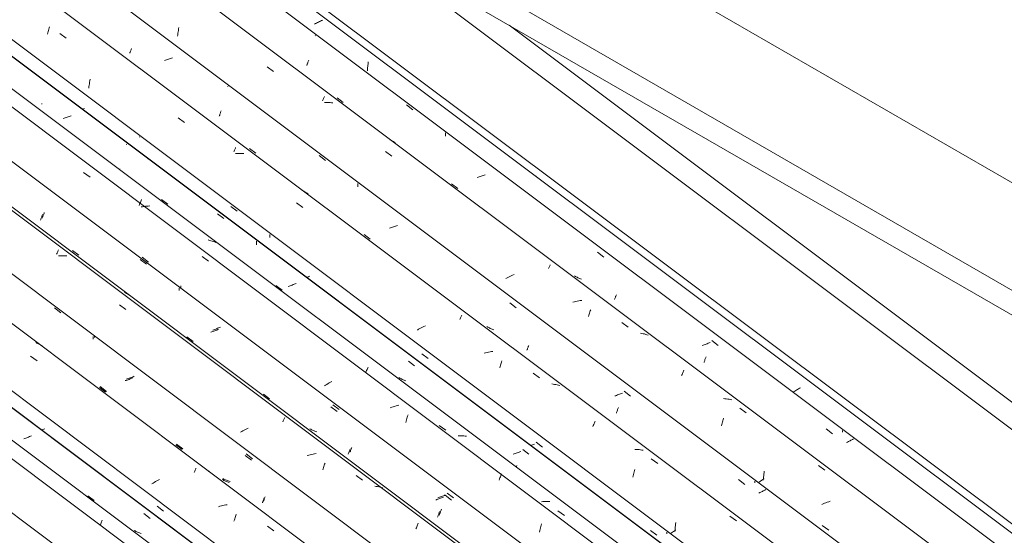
# Model space of a CAD drawing. Header units: metres. Extents: x 6.5 to 21.8, y 0.9 to 11.2.
# Tile 80 of 112: x 14.709 to 16.163, y 8.042 to 8.804. Entities that reach past the tile are written whole.
import ezdxf

# ---------------------------------------------------------------- set-up
doc = ezdxf.new("R2010")
doc.units = ezdxf.units.M
for name, color, linetype, lineweight in [('A-GLAZ-CWMG', 7, 'Continuous', 5), ('A-ROOF', 7, 'Continuous', 5), ('A-ROOF-OTLN', 7, 'Continuous', 5)]:
    doc.layers.add(name, color=color, linetype=linetype, lineweight=lineweight)

# ---------------------------------------------------------------- blocks, each defined once
blk = doc.blocks.new('FP_94-ISO_02')
at = {"layer": 'A-GLAZ-CWMG'}
blk.add_line((18.0779, 5.6186), (13.3281, 9.1836), dxfattribs=at)
blk = doc.blocks.new('FP_95-ISO_02')
at = {"layer": 'A-GLAZ-CWMG', "color": 9, "true_color": 0xc0c0c0}
for p, q in [((14.7166, 8.1856), (14.7152, 8.1851)), ((14.7181, 8.1861), (14.7166, 8.1856)), ((14.7195, 8.1866), (14.7181, 8.1861)), ((14.721, 8.1872), (14.7195, 8.1866)), ((14.7224, 8.1877), (14.721, 8.1872)), ((14.7238, 8.1883), (14.7224, 8.1877)), ((14.7252, 8.1888), (14.7238, 8.1883)), ((14.7266, 8.1894), (14.7252, 8.1888)), ((14.8923, 8.0748), (14.9016, 8.0676))]:
    blk.add_line(p, q, dxfattribs=at)
blk = doc.blocks.new('Rectangular Mullion - Telha Fibrocimento - Ondulada-V79-ISO_02')
at = {"layer": 'A-GLAZ-CWMG'}
for p, q in [((18.1403, 5.6474), (13.3563, 9.238)), ((18.138, 5.6487), (13.3563, 9.2376))]:
    blk.add_line(p, q, dxfattribs=at)
for name in ['FP_94-ISO_02', 'FP_95-ISO_02']:
    blk.add_blockref(name, (0, 0), dxfattribs=at)
blk = doc.blocks.new('FP_107-ISO_02')
at = {"layer": 'A-GLAZ-CWMG'}
blk.add_line((18.0963, 5.6322), (13.3468, 9.197), dxfattribs=at)
at = {"layer": 'A-GLAZ-CWMG', "color": 9, "true_color": 0xc0c0c0}
for p, q in [((14.8278, 8.0568), (14.8283, 8.0582)), ((14.8283, 8.0582), (14.8289, 8.0597)), ((14.8289, 8.0597), (14.8294, 8.061)), ((14.8294, 8.061), (14.8299, 8.0623)), ((14.8299, 8.0623), (14.8304, 8.0636)), ((14.8304, 8.0636), (14.8309, 8.0648))]:
    blk.add_line(p, q, dxfattribs=at)
blk = doc.blocks.new('FP_108-ISO_02')
at = {"layer": 'A-GLAZ-CWMG', "color": 9, "true_color": 0xc0c0c0}
for p, q in [((14.7436, 8.1989), (14.7422, 8.1984)), ((14.745, 8.1995), (14.7436, 8.1989)), ((14.7463, 8.2001), (14.745, 8.1995)), ((14.8096, 8.1009), (14.8189, 8.094)), ((14.9121, 8.0855), (14.9214, 8.0784)), ((14.8796, 8.049), (14.8784, 8.0497)), ((14.8808, 8.0483), (14.8796, 8.049)), ((14.882, 8.0477), (14.8808, 8.0483)), ((14.8833, 8.0471), (14.882, 8.0477)), ((14.8846, 8.0465), (14.8833, 8.0471)), ((14.8859, 8.046), (14.8846, 8.0465)), ((14.8872, 8.0455), (14.8859, 8.046)), ((14.8885, 8.0451), (14.8872, 8.0455))]:
    blk.add_line(p, q, dxfattribs=at)
blk = doc.blocks.new('FP_109-ISO_02')
at = {"layer": 'A-GLAZ-CWMG'}
blk.add_line((18.2269, 5.7066), (11.8382, 10.5017), dxfattribs=at)
at = {"layer": 'A-GLAZ-CWMG', "color": 9, "true_color": 0xc0c0c0}
for p, q in [((14.7347, 8.3265), (14.7329, 8.3272)), ((14.7364, 8.3257), (14.7347, 8.3265)), ((14.7381, 8.3248), (14.7364, 8.3257)), ((14.7398, 8.3239), (14.7381, 8.3248)), ((14.7414, 8.323), (14.7398, 8.3239)), ((14.743, 8.3219), (14.7414, 8.323)), ((14.7253, 8.3074), (14.7349, 8.3005)), ((14.9681, 8.1386), (14.9686, 8.1396)), ((14.9686, 8.1396), (14.969, 8.1406)), ((14.969, 8.1406), (14.9694, 8.1416)), ((14.9158, 8.1248), (14.9138, 8.1239)), ((14.9666, 8.1351), (14.9671, 8.1363)), ((14.9671, 8.1363), (14.9676, 8.1375)), ((14.9676, 8.1375), (14.9681, 8.1386)), ((14.9061, 8.1198), (14.9042, 8.1187)), ((14.9079, 8.1208), (14.9061, 8.1198)), ((14.9099, 8.1219), (14.9079, 8.1208)), ((14.9118, 8.1229), (14.9099, 8.1219)), ((14.9138, 8.1239), (14.9118, 8.1229)), ((15.0047, 8.0854), (15.0025, 8.0848)), ((15.0069, 8.0859), (15.0047, 8.0854)), ((15.009, 8.0865), (15.0069, 8.0859)), ((15.0112, 8.0869), (15.009, 8.0865)), ((15.0133, 8.0874), (15.0112, 8.0869)), ((15.0155, 8.0877), (15.0133, 8.0874)), ((15.0261, 8.0652), (15.0266, 8.0669)), ((15.0266, 8.0669), (15.0272, 8.0687)), ((15.0272, 8.0687), (15.0277, 8.0704)), ((15.0277, 8.0704), (15.0283, 8.072)), ((15.0283, 8.072), (15.0288, 8.0736)), ((15.0255, 8.0633), (15.0261, 8.0652)), ((15.0748, 8.056), (15.0844, 8.0491))]:
    blk.add_line(p, q, dxfattribs=at)
blk = doc.blocks.new('FP_110-ISO_02')
at = {"layer": 'A-GLAZ-CWMG', "color": 9, "true_color": 0xc0c0c0}
for p, q in [((14.7605, 8.3786), (14.7698, 8.3714)), ((14.8178, 8.3351), (14.8178, 8.3364)), ((14.8178, 8.3338), (14.8178, 8.3351)), ((14.8178, 8.3326), (14.8178, 8.3338)), ((14.8663, 8.2715), (14.8648, 8.2711)), ((14.8678, 8.272), (14.8663, 8.2715)), ((14.8692, 8.2725), (14.8678, 8.272)), ((14.8707, 8.273), (14.8692, 8.2725)), ((14.8721, 8.2736), (14.8707, 8.273)), ((14.8735, 8.2741), (14.8721, 8.2736)), ((14.8749, 8.2747), (14.8735, 8.2741)), ((14.8763, 8.2753), (14.8749, 8.2747)), ((14.8268, 8.2611), (14.8361, 8.2541)), ((14.9396, 8.1763), (14.9489, 8.1693)), ((15.0421, 8.1607), (15.0514, 8.1535)), ((15.0095, 8.1243), (15.0083, 8.125)), ((15.0107, 8.1237), (15.0095, 8.1243)), ((15.012, 8.123), (15.0107, 8.1237)), ((15.0132, 8.1225), (15.012, 8.123)), ((15.0145, 8.1219), (15.0132, 8.1225)), ((15.0158, 8.1214), (15.0145, 8.1219)), ((15.0171, 8.1209), (15.0158, 8.1214)), ((15.0185, 8.1204), (15.0171, 8.1209)), ((15.0691, 8.0948), (15.0694, 8.0957)), ((15.0694, 8.0957), (15.0698, 8.0967)), ((15.0698, 8.0967), (15.0701, 8.0977)), ((15.0674, 8.0906), (15.0677, 8.0913)), ((15.0677, 8.0913), (15.068, 8.0922)), ((15.068, 8.0922), (15.0684, 8.093)), ((15.0684, 8.093), (15.0687, 8.0939)), ((15.0687, 8.0939), (15.0691, 8.0948))]:
    blk.add_line(p, q, dxfattribs=at)
blk = doc.blocks.new('FP_111-ISO_02')
at = {"layer": 'A-GLAZ-CWMG'}
blk.add_line((18.3564, 5.7812), (11.9677, 10.5763), dxfattribs=at)
at = {"layer": 'A-GLAZ-CWMG', "color": 9, "true_color": 0xc0c0c0}
for p, q in [((14.7637, 8.4579), (14.7643, 8.4592)), ((14.7643, 8.4592), (14.7648, 8.4604)), ((14.7648, 8.4604), (14.7653, 8.4615)), ((14.7653, 8.4615), (14.7657, 8.4626)), ((14.7657, 8.4626), (14.7662, 8.4636)), ((14.7662, 8.4636), (14.7666, 8.4646)), ((14.7685, 8.4557), (14.7664, 8.4556)), ((14.7706, 8.4557), (14.7685, 8.4557)), ((14.7727, 8.4557), (14.7706, 8.4557)), ((14.7748, 8.4557), (14.7727, 8.4557)), ((14.7768, 8.4555), (14.7748, 8.4557)), ((14.7789, 8.4554), (14.7768, 8.4555)), ((14.8654, 8.4007), (14.8637, 8.4016)), ((14.8671, 8.3999), (14.8654, 8.4007)), ((14.8688, 8.3989), (14.8671, 8.3999)), ((14.8704, 8.398), (14.8688, 8.3989)), ((14.872, 8.3969), (14.8704, 8.398)), ((14.8735, 8.3958), (14.872, 8.3969)), ((14.8565, 8.3829), (14.8661, 8.376)), ((15.0982, 8.2115), (15.0986, 8.2126)), ((15.0986, 8.2126), (15.0991, 8.2136)), ((15.0991, 8.2136), (15.0996, 8.2146)), ((15.0996, 8.2146), (15.1, 8.2156)), ((15.1, 8.2156), (15.1004, 8.2164)), ((15.0407, 8.198), (15.0388, 8.197)), ((15.0427, 8.199), (15.0407, 8.198)), ((15.0447, 8.2), (15.0427, 8.199)), ((15.0467, 8.201), (15.0447, 8.2)), ((15.0977, 8.2103), (15.0982, 8.2115)), ((15.0369, 8.196), (15.035, 8.1949)), ((15.0388, 8.197), (15.0369, 8.196)), ((15.1358, 8.1611), (15.1336, 8.1605)), ((15.1379, 8.1616), (15.1358, 8.1611)), ((15.1401, 8.1621), (15.1379, 8.1616)), ((15.1422, 8.1625), (15.1401, 8.1621)), ((15.1444, 8.1629), (15.1422, 8.1625)), ((15.1466, 8.1632), (15.1444, 8.1629)), ((15.1566, 8.1392), (15.1571, 8.1409)), ((15.1571, 8.1409), (15.1577, 8.1427)), ((15.1577, 8.1427), (15.1582, 8.1444)), ((15.1582, 8.1444), (15.1588, 8.146)), ((15.1588, 8.146), (15.1593, 8.1476)), ((15.1593, 8.1476), (15.1599, 8.1492)), ((15.2058, 8.1311), (15.2154, 8.1242)), ((15.2354, 8.1148), (15.2334, 8.1151)), ((15.2374, 8.1145), (15.2354, 8.1148)), ((15.2394, 8.1141), (15.2374, 8.1145)), ((15.2413, 8.1137), (15.2394, 8.1141)), ((15.2432, 8.1132), (15.2413, 8.1137)), ((15.2451, 8.1127), (15.2432, 8.1132)), ((15.2942, 8.0523), (15.2948, 8.0538)), ((15.2948, 8.0538), (15.2953, 8.0552)), ((15.2953, 8.0552), (15.2958, 8.0565)), ((15.2958, 8.0565), (15.2964, 8.0578)), ((15.2964, 8.0578), (15.2969, 8.0591)), ((15.2969, 8.0591), (15.2974, 8.0603))]:
    blk.add_line(p, q, dxfattribs=at)
blk = doc.blocks.new('FP_112-ISO_02')
at = {"layer": 'A-GLAZ-CWMG', "color": 9, "true_color": 0xc0c0c0}
for p, q in [((14.7547, 8.5557), (14.7546, 8.5556)), ((14.7444, 8.5161), (14.7447, 8.5172)), ((14.7447, 8.5172), (14.7451, 8.5183)), ((14.7451, 8.5183), (14.7455, 8.5194)), ((14.7426, 8.5112), (14.7429, 8.5121)), ((14.7429, 8.5121), (14.7433, 8.5131)), ((14.7433, 8.5131), (14.7436, 8.514)), ((14.7436, 8.514), (14.744, 8.5151)), ((14.744, 8.5151), (14.7444, 8.5161)), ((14.787, 8.4633), (14.7963, 8.4563)), ((14.8898, 8.4533), (14.8991, 8.4461)), ((14.9471, 8.4086), (14.9472, 8.4099)), ((14.9471, 8.4073), (14.9471, 8.4086)), ((14.9472, 8.4099), (14.9472, 8.4112)), ((14.9956, 8.3463), (14.9941, 8.3459)), ((14.997, 8.3468), (14.9956, 8.3463)), ((14.9985, 8.3473), (14.997, 8.3468)), ((14.9999, 8.3478), (14.9985, 8.3473)), ((15.0014, 8.3484), (14.9999, 8.3478)), ((15.0028, 8.3489), (15.0014, 8.3484)), ((15.0042, 8.3495), (15.0028, 8.3489)), ((15.0056, 8.3501), (15.0042, 8.3495)), ((14.9561, 8.336), (14.9654, 8.329)), ((15.0689, 8.2512), (15.0782, 8.2443)), ((15.1714, 8.2355), (15.1807, 8.2283)), ((15.1388, 8.1993), (15.1376, 8.2)), ((15.14, 8.1986), (15.1388, 8.1993)), ((15.1413, 8.198), (15.14, 8.1986)), ((15.1425, 8.1974), (15.1413, 8.198)), ((15.1438, 8.1968), (15.1425, 8.1974)), ((15.1451, 8.1963), (15.1438, 8.1968)), ((15.1464, 8.1958), (15.1451, 8.1963)), ((15.1478, 8.1953), (15.1464, 8.1958)), ((15.1976, 8.1679), (15.198, 8.1687)), ((15.198, 8.1687), (15.1983, 8.1696)), ((15.1983, 8.1696), (15.1987, 8.1706)), ((15.1987, 8.1706), (15.1991, 8.1715)), ((15.1991, 8.1715), (15.1994, 8.1725)), ((15.1967, 8.1655), (15.197, 8.1662)), ((15.197, 8.1662), (15.1973, 8.167)), ((15.1973, 8.167), (15.1976, 8.1679)), ((15.3276, 8.0983), (15.3262, 8.0978)), ((15.3291, 8.0988), (15.3276, 8.0983)), ((15.3305, 8.0993), (15.3291, 8.0988)), ((15.332, 8.0998), (15.3305, 8.0993)), ((15.3334, 8.1004), (15.332, 8.0998)), ((15.3348, 8.1009), (15.3334, 8.1004)), ((15.3362, 8.1015), (15.3348, 8.1009)), ((15.3375, 8.1021), (15.3362, 8.1015)), ((15.3402, 8.1049), (15.3495, 8.0977)), ((15.3287, 8.0725), (15.3291, 8.0735)), ((15.3291, 8.0735), (15.3295, 8.0745)), ((15.3295, 8.0745), (15.3298, 8.0755)), ((15.3298, 8.0755), (15.3302, 8.0765)), ((15.3302, 8.0765), (15.3306, 8.0776)), ((15.3306, 8.0776), (15.3309, 8.0787)), ((15.3309, 8.0787), (15.3313, 8.0798)), ((15.3313, 8.0798), (15.3317, 8.081))]:
    blk.add_line(p, q, dxfattribs=at)
blk = doc.blocks.new('FP_113-ISO_02')
at = {"layer": 'A-GLAZ-CWMG'}
blk.add_line((18.4689, 5.8443), (12.1647, 10.576), dxfattribs=at)
blk = doc.blocks.new('FP_114-ISO_02')
at = {"layer": 'A-GLAZ-CWMG', "color": 9, "true_color": 0xc0c0c0}
for p, q in [((14.7851, 8.6626), (14.7837, 8.662)), ((14.775, 8.6589), (14.7736, 8.6585)), ((14.7765, 8.6594), (14.775, 8.6589)), ((14.778, 8.6599), (14.7765, 8.6594)), ((14.7794, 8.6604), (14.778, 8.6599)), ((14.7809, 8.6609), (14.7794, 8.6604)), ((14.7823, 8.6615), (14.7809, 8.6609)), ((14.7837, 8.662), (14.7823, 8.6615)), ((14.8673, 8.6207), (14.8662, 8.6201)), ((14.8977, 8.598), (14.8979, 8.5978)), ((14.8567, 8.583), (14.857, 8.584)), ((15.0014, 8.5178), (15.0107, 8.5106)), ((15.0588, 8.4758), (15.0587, 8.4771)), ((15.0587, 8.4744), (15.0588, 8.4758)), ((15.0587, 8.4731), (15.0587, 8.4744)), ((15.0587, 8.4718), (15.0587, 8.4731)), ((15.1071, 8.4108), (15.1056, 8.4104)), ((15.1085, 8.4113), (15.1071, 8.4108)), ((15.11, 8.4118), (15.1085, 8.4113)), ((15.1114, 8.4123), (15.11, 8.4118)), ((15.1129, 8.4129), (15.1114, 8.4123)), ((15.1143, 8.4134), (15.1129, 8.4129)), ((15.1157, 8.414), (15.1143, 8.4134)), ((15.1171, 8.4146), (15.1157, 8.414)), ((15.2829, 8.3), (15.2922, 8.2928)), ((15.4517, 8.1694), (15.461, 8.1622)), ((15.4391, 8.1628), (15.4377, 8.1623)), ((15.4406, 8.1633), (15.4391, 8.1628)), ((15.442, 8.1638), (15.4406, 8.1633)), ((15.4435, 8.1643), (15.442, 8.1638)), ((15.4449, 8.1649), (15.4435, 8.1643)), ((15.4463, 8.1654), (15.4449, 8.1649)), ((15.4477, 8.166), (15.4463, 8.1654)), ((15.4491, 8.1666), (15.4477, 8.166)), ((15.4424, 8.1433), (15.4428, 8.1444)), ((15.4428, 8.1444), (15.4432, 8.1455))]:
    blk.add_line(p, q, dxfattribs=at)
blk = doc.blocks.new('Rectangular Mullion - Telha Fibrocimento - Ondulada-V99-ISO_02')
at = {"layer": 'A-GLAZ-CWMG'}
for p, q in [((18.5291, 5.8745), (12.2213, 10.6088)), ((18.5313, 5.8732), (12.2216, 10.6089)), ((18.2876, 5.7341), (11.9792, 10.469)), ((18.1575, 5.6589), (11.849, 10.3938)), ((18.0231, 5.5798), (13.3281, 9.1036))]:
    blk.add_line(p, q, dxfattribs=at)
for name in ['FP_111-ISO_02', 'FP_113-ISO_02', 'FP_114-ISO_02', 'FP_109-ISO_02', 'FP_112-ISO_02', 'FP_107-ISO_02', 'FP_110-ISO_02', 'FP_108-ISO_02']:
    blk.add_blockref(name, (0, 0), dxfattribs=at)
blk = doc.blocks.new('FP_122-ISO_02')
at = {"layer": 'A-GLAZ-CWMG'}
blk.add_line((18.229, 5.705), (11.9244, 10.437), dxfattribs=at)
at = {"layer": 'A-GLAZ-CWMG', "color": 9, "true_color": 0xc0c0c0}
for p, q in [((14.988, 8.1367), (14.9882, 8.137)), ((14.9882, 8.137), (14.9883, 8.1373)), ((14.9883, 8.1375), (14.9884, 8.1377)), ((14.9883, 8.1373), (14.9883, 8.1375)), ((14.9884, 8.1378), (14.9884, 8.1379)), ((14.9884, 8.1377), (14.9884, 8.1378))]:
    blk.add_line(p, q, dxfattribs=at)
blk = doc.blocks.new('FP_123-ISO_02')
at = {"layer": 'A-GLAZ-CWMG', "color": 9, "true_color": 0xc0c0c0}
for p, q in [((14.8196, 8.3349), (14.8196, 8.3364)), ((14.868, 8.2737), (14.8665, 8.2733)), ((14.8694, 8.2742), (14.868, 8.2737)), ((14.8709, 8.2748), (14.8694, 8.2742)), ((14.8723, 8.2753), (14.8709, 8.2748)), ((14.8737, 8.2758), (14.8723, 8.2753)), ((14.8752, 8.2764), (14.8737, 8.2758)), ((14.8766, 8.2769), (14.8752, 8.2764)), ((14.878, 8.2775), (14.8766, 8.2769)), ((14.8279, 8.2622), (14.8372, 8.2552)), ((14.9405, 8.1774), (14.9498, 8.1704)), ((15.0437, 8.1628), (15.053, 8.1556)), ((15.0105, 8.1256), (15.0093, 8.1263)), ((15.0118, 8.125), (15.0105, 8.1256)), ((15.0131, 8.1244), (15.0118, 8.125)), ((15.0143, 8.1238), (15.0131, 8.1244)), ((15.0157, 8.1233), (15.0143, 8.1238)), ((15.017, 8.1228), (15.0157, 8.1233)), ((15.0183, 8.1224), (15.017, 8.1228)), ((15.0197, 8.122), (15.0183, 8.1224)), ((15.0699, 8.0952), (15.0703, 8.0962)), ((15.0703, 8.0962), (15.0707, 8.0973)), ((15.0707, 8.0973), (15.0711, 8.0984)), ((15.0711, 8.0984), (15.0715, 8.0996)), ((15.0687, 8.0924), (15.0691, 8.0933)), ((15.0691, 8.0933), (15.0695, 8.0942)), ((15.0695, 8.0942), (15.0699, 8.0952))]:
    blk.add_line(p, q, dxfattribs=at)
blk = doc.blocks.new('FP_124-ISO_02')
at = {"layer": 'A-GLAZ-CWMG'}
blk.add_line((18.3534, 5.7783), (11.9647, 10.5734), dxfattribs=at)
blk = doc.blocks.new('FP_125-ISO_02')
at = {"layer": 'A-GLAZ-CWMG', "color": 9, "true_color": 0xc0c0c0}
for p, q in [((14.7399, 8.5081), (14.7402, 8.5091)), ((14.7402, 8.5091), (14.7406, 8.51)), ((14.7406, 8.51), (14.741, 8.511)), ((14.741, 8.511), (14.7413, 8.512)), ((14.7413, 8.512), (14.7417, 8.5131)), ((14.7417, 8.5131), (14.7421, 8.5142)), ((14.7421, 8.5142), (14.7424, 8.5153)), ((14.7424, 8.5153), (14.7428, 8.5164)), ((14.8871, 8.4503), (14.8964, 8.4431)), ((14.9444, 8.4043), (14.9445, 8.4055)), ((14.9445, 8.4066), (14.9445, 8.4078)), ((14.9445, 8.4055), (14.9445, 8.4066)), ((14.9929, 8.3433), (14.9914, 8.3428)), ((14.9943, 8.3438), (14.9929, 8.3433)), ((14.9958, 8.3443), (14.9943, 8.3438)), ((14.9972, 8.3448), (14.9958, 8.3443)), ((14.9987, 8.3453), (14.9972, 8.3448)), ((15.0001, 8.3459), (14.9987, 8.3453)), ((15.0015, 8.3465), (15.0001, 8.3459)), ((15.0029, 8.347), (15.0015, 8.3465)), ((15.1687, 8.2325), (15.178, 8.2253)), ((15.145, 8.1922), (15.1436, 8.1926)), ((15.1959, 8.1675), (15.1963, 8.1684)), ((15.1963, 8.1684), (15.1967, 8.1694)), ((15.1939, 8.1624), (15.1942, 8.1631)), ((15.1942, 8.1631), (15.1945, 8.1639)), ((15.1945, 8.1639), (15.1949, 8.1648)), ((15.1949, 8.1648), (15.1952, 8.1656)), ((15.1952, 8.1656), (15.1956, 8.1665)), ((15.1956, 8.1665), (15.1959, 8.1675)), ((15.3263, 8.0957), (15.3249, 8.0952)), ((15.3278, 8.0962), (15.3263, 8.0957)), ((15.3292, 8.0967), (15.3278, 8.0962)), ((15.3306, 8.0973), (15.3292, 8.0967)), ((15.332, 8.0978), (15.3306, 8.0973)), ((15.3334, 8.0984), (15.332, 8.0978)), ((15.3348, 8.099), (15.3334, 8.0984)), ((15.3374, 8.1018), (15.3467, 8.0946)), ((15.3249, 8.0952), (15.3234, 8.0947)), ((15.326, 8.0694), (15.3263, 8.0704)), ((15.3263, 8.0704), (15.3267, 8.0714)), ((15.3267, 8.0714), (15.327, 8.0724)), ((15.327, 8.0724), (15.3274, 8.0734)), ((15.3274, 8.0734), (15.3278, 8.0745)), ((15.3278, 8.0745), (15.3282, 8.0756)), ((15.3282, 8.0756), (15.3285, 8.0767)), ((15.3285, 8.0767), (15.3289, 8.0779))]:
    blk.add_line(p, q, dxfattribs=at)
blk = doc.blocks.new('FP_126-ISO_02')
at = {"layer": 'A-GLAZ-CWMG'}
blk.add_line((18.4874, 5.858), (12.0987, 10.653), dxfattribs=at)
at = {"layer": 'A-GLAZ-CWMG', "color": 9, "true_color": 0xc0c0c0}
for p, q in [((14.8034, 8.5787), (14.8131, 8.5719)), ((14.8862, 8.5316), (14.8867, 8.5331)), ((14.8867, 8.5331), (14.8873, 8.5345)), ((14.8873, 8.5345), (14.8878, 8.5359)), ((14.8878, 8.5359), (14.8884, 8.5372)), ((14.8884, 8.5372), (14.8889, 8.5385)), ((14.8856, 8.5301), (14.8862, 8.5316)), ((14.8904, 8.5281), (14.8883, 8.5277)), ((14.8926, 8.5284), (14.8904, 8.5281)), ((14.8947, 8.5287), (14.8926, 8.5284)), ((14.8969, 8.5289), (14.8947, 8.5287)), ((14.899, 8.5291), (14.8969, 8.5289)), ((14.9012, 8.5292), (14.899, 8.5291)), ((14.9894, 8.4784), (14.9875, 8.4789)), ((14.9913, 8.4779), (14.9894, 8.4784)), ((14.9931, 8.4773), (14.9913, 8.4779)), ((14.995, 8.4767), (14.9931, 8.4773)), ((14.9968, 8.476), (14.995, 8.4767)), ((14.9985, 8.4752), (14.9968, 8.476)), ((14.9785, 8.4544), (14.9881, 8.4476)), ((15.2203, 8.2834), (15.2208, 8.2848)), ((15.2208, 8.2848), (15.2213, 8.2862)), ((15.2213, 8.2862), (15.2219, 8.2875)), ((15.2219, 8.2875), (15.2224, 8.2887)), ((15.2224, 8.2887), (15.2229, 8.29)), ((15.2229, 8.29), (15.2234, 8.2911)), ((15.1608, 8.2645), (15.159, 8.2634)), ((15.1625, 8.2656), (15.1608, 8.2645)), ((15.1644, 8.2667), (15.1625, 8.2656)), ((15.1662, 8.2678), (15.1644, 8.2667)), ((15.1681, 8.2688), (15.1662, 8.2678)), ((15.17, 8.2699), (15.1681, 8.2688)), ((15.2584, 8.2318), (15.2563, 8.231)), ((15.2605, 8.2325), (15.2584, 8.2318)), ((15.2626, 8.2331), (15.2605, 8.2325)), ((15.2648, 8.2338), (15.2626, 8.2331)), ((15.2669, 8.2344), (15.2648, 8.2338)), ((15.2691, 8.2349), (15.2669, 8.2344)), ((15.2798, 8.2113), (15.2803, 8.2132)), ((15.2803, 8.2132), (15.2809, 8.2151)), ((15.2809, 8.2151), (15.2814, 8.2169)), ((15.2814, 8.2169), (15.2819, 8.2187)), ((15.2819, 8.2187), (15.2825, 8.2205)), ((15.2793, 8.2094), (15.2798, 8.2113)), ((15.3286, 8.2046), (15.3382, 8.1977)), ((15.3587, 8.1896), (15.3566, 8.1895)), ((15.3607, 8.1895), (15.3587, 8.1896)), ((15.3628, 8.1894), (15.3607, 8.1895)), ((15.3649, 8.1893), (15.3628, 8.1894)), ((15.3669, 8.1891), (15.3649, 8.1893)), ((15.3689, 8.1889), (15.3669, 8.1891)), ((15.417, 8.1242), (15.4176, 8.1259)), ((15.4176, 8.1259), (15.4181, 8.1275)), ((15.4181, 8.1275), (15.4187, 8.129)), ((15.4187, 8.129), (15.4192, 8.1306)), ((15.4192, 8.1306), (15.4198, 8.1321)), ((15.4198, 8.1321), (15.4203, 8.1335)), ((15.4814, 8.0923), (15.4793, 8.0921)), ((15.4836, 8.0924), (15.4814, 8.0923)), ((15.4857, 8.0925), (15.4836, 8.0924)), ((15.4878, 8.0925), (15.4857, 8.0925)), ((15.4899, 8.0924), (15.4878, 8.0925)), ((15.4919, 8.0924), (15.4899, 8.0924)), ((15.5036, 8.0789), (15.5132, 8.072)), ((15.4776, 8.0515), (15.478, 8.0536)), ((15.478, 8.0536), (15.4785, 8.0556)), ((15.4785, 8.0556), (15.4789, 8.0576)), ((15.4789, 8.0576), (15.4794, 8.0595)), ((15.4767, 8.0474), (15.4771, 8.0495)), ((15.4771, 8.0495), (15.4776, 8.0515))]:
    blk.add_line(p, q, dxfattribs=at)
blk = doc.blocks.new('FP_127-ISO_02')
at = {"layer": 'A-GLAZ-CWMG', "color": 9, "true_color": 0xc0c0c0}
for p, q in [((14.7418, 8.6797), (14.742, 8.6805)), ((14.8034, 8.6726), (14.8021, 8.6721)), ((14.8048, 8.6732), (14.8034, 8.6726)), ((14.8866, 8.6311), (14.8859, 8.6307)), ((14.9184, 8.5389), (14.9277, 8.5319)), ((15.0211, 8.5285), (15.0304, 8.5213)), ((15.0784, 8.4841), (15.0785, 8.4856)), ((15.0784, 8.4825), (15.0784, 8.4841)), ((15.0785, 8.4856), (15.0785, 8.4871)), ((15.1341, 8.4242), (15.133, 8.4238)), ((15.1355, 8.4247), (15.1341, 8.4242)), ((15.1369, 8.4253), (15.1355, 8.4247)), ((15.0875, 8.4117), (15.0968, 8.4047)), ((15.3027, 8.3108), (15.312, 8.3036)), ((15.2703, 8.2749), (15.2691, 8.2756)), ((15.2715, 8.2742), (15.2703, 8.2749)), ((15.2727, 8.2736), (15.2715, 8.2742)), ((15.274, 8.2729), (15.2727, 8.2736)), ((15.2752, 8.2724), (15.274, 8.2729)), ((15.2765, 8.2718), (15.2752, 8.2724)), ((15.2778, 8.2713), (15.2765, 8.2718)), ((15.2792, 8.2709), (15.2778, 8.2713)), ((15.4648, 8.1757), (15.4639, 8.1754)), ((15.4662, 8.1763), (15.4648, 8.1757)), ((15.4676, 8.1768), (15.4662, 8.1763)), ((15.4689, 8.1774), (15.4676, 8.1768)), ((15.4716, 8.1802), (15.4808, 8.173)), ((15.6403, 8.0497), (15.6496, 8.0425)), ((15.6644, 8.0461), (15.6644, 8.0474)), ((15.6644, 8.0447), (15.6644, 8.0461))]:
    blk.add_line(p, q, dxfattribs=at)
blk = doc.blocks.new('FP_128-ISO_02')
at = {"layer": 'A-GLAZ-CWMG'}
blk.add_line((18.6179, 5.9324), (12.2292, 10.7274), dxfattribs=at)
at = {"layer": 'A-GLAZ-CWMG', "color": 9, "true_color": 0xc0c0c0}
for p, q in [((14.7527, 8.7922), (14.7533, 8.794)), ((14.7501, 8.7831), (14.7506, 8.785)), ((14.7506, 8.785), (14.7511, 8.7868)), ((14.7511, 8.7868), (14.7516, 8.7887)), ((14.7516, 8.7887), (14.7522, 8.7905)), ((14.7522, 8.7905), (14.7527, 8.7922)), ((14.7684, 8.7841), (14.778, 8.7772)), ((14.8115, 8.7055), (14.8118, 8.7078)), ((14.8118, 8.7078), (14.8121, 8.7099)), ((14.8121, 8.7099), (14.8124, 8.7121)), ((14.8124, 8.7121), (14.8127, 8.7143)), ((14.8127, 8.7143), (14.813, 8.7164)), ((14.8113, 8.7033), (14.8115, 8.7055)), ((14.9431, 8.6592), (14.9527, 8.6524)), ((15.0251, 8.609), (15.0256, 8.6103)), ((15.0256, 8.6103), (15.0261, 8.6115)), ((15.0261, 8.6115), (15.0266, 8.6126)), ((15.0266, 8.6126), (15.0271, 8.6137)), ((15.0271, 8.6137), (15.0276, 8.6148)), ((15.0276, 8.6148), (15.028, 8.6157)), ((15.0299, 8.6068), (15.0277, 8.6067)), ((15.032, 8.6068), (15.0299, 8.6068)), ((15.0341, 8.6068), (15.032, 8.6068)), ((15.0361, 8.6068), (15.0341, 8.6068)), ((15.0382, 8.6067), (15.0361, 8.6068)), ((15.0403, 8.6065), (15.0382, 8.6067)), ((15.1268, 8.552), (15.1251, 8.5528)), ((15.1285, 8.5511), (15.1268, 8.552)), ((15.1302, 8.5502), (15.1285, 8.5511)), ((15.1318, 8.5492), (15.1302, 8.5502)), ((15.1334, 8.5482), (15.1318, 8.5492)), ((15.135, 8.5471), (15.1334, 8.5482)), ((15.1178, 8.534), (15.1274, 8.5271)), ((15.3589, 8.3614), (15.3594, 8.3626)), ((15.3594, 8.3626), (15.3599, 8.3637)), ((15.3599, 8.3637), (15.3604, 8.3647)), ((15.3604, 8.3647), (15.3608, 8.3657)), ((15.3608, 8.3657), (15.3612, 8.3667)), ((15.3612, 8.3667), (15.3617, 8.3676)), ((15.2981, 8.347), (15.2962, 8.3459)), ((15.3, 8.348), (15.2981, 8.347)), ((15.302, 8.349), (15.3, 8.348)), ((15.304, 8.35), (15.302, 8.349)), ((15.3059, 8.351), (15.304, 8.35)), ((15.308, 8.352), (15.3059, 8.351)), ((15.4056, 8.3139), (15.4035, 8.3135)), ((15.4078, 8.3143), (15.4056, 8.3139)), ((15.397, 8.3121), (15.3948, 8.3115)), ((15.3991, 8.3126), (15.397, 8.3121)), ((15.4013, 8.3131), (15.3991, 8.3126)), ((15.4035, 8.3135), (15.4013, 8.3131)), ((15.4205, 8.2986), (15.4211, 8.3002)), ((15.4178, 8.2901), (15.4183, 8.2919)), ((15.4183, 8.2919), (15.4189, 8.2937)), ((15.4189, 8.2937), (15.4194, 8.2954)), ((15.4194, 8.2954), (15.42, 8.297)), ((15.42, 8.297), (15.4205, 8.2986)), ((15.467, 8.2822), (15.4766, 8.2752)), ((15.4967, 8.2659), (15.4947, 8.2662)), ((15.4987, 8.2656), (15.4967, 8.2659)), ((15.5006, 8.2653), (15.4987, 8.2656)), ((15.5026, 8.2648), (15.5006, 8.2653)), ((15.5045, 8.2644), (15.5026, 8.2648)), ((15.5064, 8.2638), (15.5045, 8.2644)), ((15.5554, 8.2033), (15.5559, 8.2048)), ((15.5559, 8.2048), (15.5565, 8.2062)), ((15.5565, 8.2062), (15.557, 8.2075)), ((15.557, 8.2075), (15.5575, 8.2088)), ((15.5575, 8.2088), (15.5581, 8.2101)), ((15.5581, 8.2101), (15.5586, 8.2113)), ((15.6194, 8.1694), (15.6173, 8.1695)), ((15.6215, 8.1693), (15.6194, 8.1694)), ((15.6235, 8.1691), (15.6215, 8.1693)), ((15.6255, 8.1688), (15.6235, 8.1691)), ((15.6275, 8.1685), (15.6255, 8.1688)), ((15.6295, 8.1682), (15.6275, 8.1685)), ((15.6414, 8.1555), (15.651, 8.1486)), ((15.6169, 8.1381), (15.6174, 8.1399)), ((15.6143, 8.1285), (15.6148, 8.1304)), ((15.6148, 8.1304), (15.6153, 8.1324)), ((15.6153, 8.1324), (15.6158, 8.1343)), ((15.6158, 8.1343), (15.6163, 8.1362)), ((15.6163, 8.1362), (15.6169, 8.1381)), ((15.7575, 8.0708), (15.7671, 8.0639)), ((15.6766, 8.0503), (15.6767, 8.0525)), ((15.6767, 8.0525), (15.6769, 8.0548)), ((15.6769, 8.0548), (15.6772, 8.057)), ((15.6772, 8.057), (15.6774, 8.0592)), ((15.6774, 8.0592), (15.6777, 8.0613)), ((15.6714, 8.046), (15.6699, 8.045)), ((15.6729, 8.047), (15.6714, 8.046)), ((15.6744, 8.0481), (15.6729, 8.047)), ((15.676, 8.0491), (15.6744, 8.0481)), ((15.6776, 8.0501), (15.676, 8.0491)), ((15.6764, 8.0481), (15.6766, 8.0503))]:
    blk.add_line(p, q, dxfattribs=at)
blk = doc.blocks.new('FP_129-ISO_02')
at = {"layer": 'A-GLAZ-CWMG', "color": 9, "true_color": 0xc0c0c0}
for p, q in [((14.8716, 8.755), (14.8719, 8.7558)), ((14.8719, 8.7558), (14.8722, 8.7565)), ((14.8722, 8.7565), (14.8726, 8.7573)), ((14.8726, 8.7573), (14.8729, 8.7581)), ((14.8729, 8.7581), (14.8732, 8.7589)), ((14.8732, 8.7589), (14.8736, 8.7598)), ((14.8736, 8.7598), (14.8739, 8.7607)), ((14.8739, 8.7607), (14.8743, 8.7617)), ((14.9246, 8.7447), (14.9231, 8.7443)), ((14.9261, 8.7452), (14.9246, 8.7447)), ((14.9275, 8.7457), (14.9261, 8.7452)), ((14.929, 8.7462), (14.9275, 8.7457)), ((14.9304, 8.7467), (14.929, 8.7462)), ((14.9319, 8.7472), (14.9304, 8.7467)), ((14.9333, 8.7478), (14.9319, 8.7472)), ((14.9347, 8.7483), (14.9333, 8.7478)), ((15.0167, 8.7064), (15.0158, 8.7058)), ((15.0037, 8.6618), (15.004, 8.6627)), ((15.004, 8.6627), (15.0044, 8.6636)), ((15.0044, 8.6636), (15.0047, 8.6646)), ((15.0047, 8.6646), (15.0051, 8.6656)), ((15.0051, 8.6656), (15.0055, 8.6666)), ((15.0055, 8.6666), (15.0058, 8.6677)), ((15.0058, 8.6677), (15.0062, 8.6688)), ((15.0062, 8.6688), (15.0066, 8.6699)), ((15.0483, 8.6143), (15.0576, 8.6073)), ((15.1511, 8.6036), (15.1604, 8.5965)), ((15.2084, 8.5609), (15.2085, 8.5625)), ((15.2084, 8.5593), (15.2084, 8.5609)), ((15.2084, 8.5577), (15.2084, 8.5593)), ((15.2568, 8.4968), (15.2553, 8.4963)), ((15.2583, 8.4973), (15.2568, 8.4968)), ((15.2597, 8.4978), (15.2583, 8.4973)), ((15.2612, 8.4983), (15.2597, 8.4978)), ((15.2626, 8.4988), (15.2612, 8.4983)), ((15.264, 8.4993), (15.2626, 8.4988)), ((15.2654, 8.4999), (15.264, 8.4993)), ((15.2668, 8.5005), (15.2654, 8.4999)), ((15.2175, 8.487), (15.2268, 8.48)), ((15.4327, 8.386), (15.442, 8.3788)), ((15.4002, 8.3502), (15.399, 8.3509)), ((15.4014, 8.3496), (15.4002, 8.3502)), ((15.4027, 8.3489), (15.4014, 8.3496)), ((15.4039, 8.3483), (15.4027, 8.3489)), ((15.4052, 8.3477), (15.4039, 8.3483)), ((15.4065, 8.3472), (15.4052, 8.3477)), ((15.4078, 8.3467), (15.4065, 8.3472)), ((15.4091, 8.3462), (15.4078, 8.3467)), ((15.458, 8.3162), (15.4583, 8.317)), ((15.4583, 8.317), (15.4586, 8.3178)), ((15.4586, 8.3178), (15.459, 8.3186)), ((15.459, 8.3186), (15.4593, 8.3194)), ((15.4593, 8.3194), (15.4596, 8.3203)), ((15.4596, 8.3203), (15.46, 8.3213)), ((15.46, 8.3213), (15.4603, 8.3222)), ((15.4603, 8.3222), (15.4607, 8.3232)), ((15.589, 8.2488), (15.5875, 8.2484)), ((15.5904, 8.2493), (15.589, 8.2488)), ((15.5919, 8.2499), (15.5904, 8.2493)), ((15.5933, 8.2504), (15.5919, 8.2499)), ((15.5947, 8.2509), (15.5933, 8.2504)), ((15.5961, 8.2515), (15.5947, 8.2509)), ((15.5975, 8.2521), (15.5961, 8.2515)), ((15.5989, 8.2526), (15.5975, 8.2521)), ((15.6015, 8.2554), (15.6108, 8.2483)), ((15.5912, 8.2262), (15.5915, 8.2272)), ((15.5915, 8.2272), (15.5919, 8.2283)), ((15.5919, 8.2283), (15.5923, 8.2294)), ((15.5923, 8.2294), (15.5926, 8.2305)), ((15.5926, 8.2305), (15.593, 8.2316)), ((15.5901, 8.2232), (15.5904, 8.2242)), ((15.5904, 8.2242), (15.5908, 8.2251)), ((15.5908, 8.2251), (15.5912, 8.2262)), ((15.7703, 8.1249), (15.7796, 8.1178)), ((15.7944, 8.1213), (15.7944, 8.1227)), ((15.7944, 8.12), (15.7944, 8.1213)), ((15.8018, 8.1056), (15.8004, 8.105)), ((15.8031, 8.1062), (15.8018, 8.1056)), ((15.8043, 8.1069), (15.8031, 8.1062)), ((15.8056, 8.1075), (15.8043, 8.1069)), ((15.8069, 8.1081), (15.8056, 8.1075)), ((15.8081, 8.1088), (15.8069, 8.1081)), ((15.8093, 8.1094), (15.8081, 8.1088)), ((15.8105, 8.1101), (15.8093, 8.1094))]:
    blk.add_line(p, q, dxfattribs=at)
blk = doc.blocks.new('FP_130-ISO_02')
at = {"layer": 'A-GLAZ-CWMG'}
blk.add_line((18.7474, 6.007), (12.3587, 10.802), dxfattribs=at)
at = {"layer": 'A-GLAZ-CWMG', "color": 9, "true_color": 0xc0c0c0}
for p, q in [((14.9423, 8.7799), (14.9425, 8.7821)), ((14.9425, 8.7821), (14.9428, 8.7843)), ((14.9428, 8.7843), (14.9431, 8.7864)), ((14.9431, 8.7864), (14.9434, 8.7886)), ((14.9434, 8.7886), (14.9438, 8.7907)), ((14.9438, 8.7907), (14.9441, 8.7929)), ((15.0744, 8.7349), (15.084, 8.728)), ((15.1563, 8.6844), (15.1568, 8.6855)), ((15.1568, 8.6855), (15.1573, 8.6867)), ((15.1573, 8.6867), (15.1578, 8.6878)), ((15.1578, 8.6878), (15.1582, 8.6888)), ((15.1582, 8.6888), (15.1587, 8.6898)), ((15.1587, 8.6898), (15.1591, 8.6907)), ((15.161, 8.6821), (15.1589, 8.682)), ((15.1631, 8.682), (15.161, 8.6821)), ((15.1652, 8.682), (15.1631, 8.682)), ((15.1673, 8.6819), (15.1652, 8.682)), ((15.1693, 8.6817), (15.1673, 8.6819)), ((15.1713, 8.6814), (15.1693, 8.6817)), ((15.2575, 8.6261), (15.2558, 8.627)), ((15.2591, 8.6252), (15.2575, 8.6261)), ((15.2608, 8.6242), (15.2591, 8.6252)), ((15.2624, 8.6232), (15.2608, 8.6242)), ((15.2639, 8.6221), (15.2624, 8.6232)), ((15.249, 8.6095), (15.2586, 8.6026)), ((15.4899, 8.4366), (15.4904, 8.4377)), ((15.4904, 8.4377), (15.4909, 8.4387)), ((15.4909, 8.4387), (15.4913, 8.4397)), ((15.4913, 8.4397), (15.4917, 8.4406)), ((15.4917, 8.4406), (15.4922, 8.4415)), ((15.4922, 8.4415), (15.4925, 8.4424)), ((15.429, 8.4232), (15.427, 8.4221)), ((15.4309, 8.4242), (15.429, 8.4232)), ((15.4329, 8.4252), (15.4309, 8.4242)), ((15.4348, 8.4261), (15.4329, 8.4252)), ((15.4369, 8.4271), (15.4348, 8.4261)), ((15.4389, 8.428), (15.4369, 8.4271)), ((15.528, 8.3877), (15.5258, 8.3872)), ((15.5302, 8.3882), (15.528, 8.3877)), ((15.5323, 8.3887), (15.5302, 8.3882)), ((15.5345, 8.389), (15.5323, 8.3887)), ((15.5366, 8.3894), (15.5345, 8.389)), ((15.5388, 8.3897), (15.5366, 8.3894)), ((15.5504, 8.371), (15.551, 8.3726)), ((15.551, 8.3726), (15.5515, 8.3742)), ((15.5515, 8.3742), (15.5521, 8.3757)), ((15.5488, 8.3659), (15.5493, 8.3676)), ((15.5493, 8.3676), (15.5499, 8.3693)), ((15.5499, 8.3693), (15.5504, 8.371)), ((15.5979, 8.3572), (15.6075, 8.3503)), ((15.6275, 8.3407), (15.6255, 8.3411)), ((15.6295, 8.3404), (15.6275, 8.3407)), ((15.6314, 8.34), (15.6295, 8.3404)), ((15.6333, 8.3395), (15.6314, 8.34)), ((15.6352, 8.3389), (15.6333, 8.3395)), ((15.6371, 8.3384), (15.6352, 8.3389)), ((15.6884, 8.284), (15.689, 8.2852)), ((15.689, 8.2852), (15.6895, 8.2864)), ((15.6863, 8.2787), (15.6869, 8.2801)), ((15.6869, 8.2801), (15.6874, 8.2815)), ((15.6874, 8.2815), (15.6879, 8.2828)), ((15.6879, 8.2828), (15.6884, 8.284)), ((15.7502, 8.2444), (15.7482, 8.2445)), ((15.7523, 8.2442), (15.7502, 8.2444)), ((15.7543, 8.2439), (15.7523, 8.2442)), ((15.7563, 8.2436), (15.7543, 8.2439)), ((15.7583, 8.2433), (15.7563, 8.2436)), ((15.7602, 8.2429), (15.7583, 8.2433)), ((15.7721, 8.2304), (15.7817, 8.2234)), ((15.7472, 8.2119), (15.7477, 8.2138)), ((15.7477, 8.2138), (15.7483, 8.2156)), ((15.7452, 8.2043), (15.7456, 8.2062)), ((15.7456, 8.2062), (15.7462, 8.2082)), ((15.7462, 8.2082), (15.7467, 8.2101)), ((15.7467, 8.2101), (15.7472, 8.2119)), ((15.8882, 8.1456), (15.8978, 8.1386)), ((15.8063, 8.125), (15.8046, 8.1238)), ((15.8081, 8.1261), (15.8063, 8.125)), ((15.8069, 8.124), (15.8071, 8.1263)), ((15.8071, 8.1263), (15.8073, 8.1285)), ((15.8073, 8.1285), (15.8075, 8.1307)), ((15.8075, 8.1307), (15.8078, 8.1329)), ((15.8078, 8.1329), (15.808, 8.1351)), ((15.808, 8.1351), (15.8084, 8.1373)), ((15.8013, 8.1216), (15.7997, 8.1205)), ((15.8029, 8.1227), (15.8013, 8.1216)), ((15.8046, 8.1238), (15.8029, 8.1227)), ((15.8951, 8.089), (15.8931, 8.0881)), ((15.8972, 8.0899), (15.8951, 8.089)), ((15.8993, 8.0907), (15.8972, 8.0899)), ((15.9014, 8.0915), (15.8993, 8.0907)), ((15.9035, 8.0922), (15.9014, 8.0915)), ((15.9056, 8.093), (15.9035, 8.0922)), ((15.894, 8.0571), (15.9036, 8.0503))]:
    blk.add_line(p, q, dxfattribs=at)
blk = doc.blocks.new('FP_131-ISO_02')
at = {"layer": 'A-GLAZ-CWMG', "color": 9, "true_color": 0xc0c0c0}
for p, q in [((15.1461, 8.7811), (15.1452, 8.7806)), ((15.1329, 8.7367), (15.1333, 8.7376)), ((15.1333, 8.7376), (15.1336, 8.7385)), ((15.1336, 8.7385), (15.134, 8.7394)), ((15.134, 8.7394), (15.1343, 8.7404)), ((15.1343, 8.7404), (15.1347, 8.7415)), ((15.1347, 8.7415), (15.1351, 8.7425)), ((15.1351, 8.7425), (15.1354, 8.7436)), ((15.1354, 8.7436), (15.1358, 8.7447)), ((15.1776, 8.6892), (15.1869, 8.6822)), ((15.2804, 8.6784), (15.2897, 8.6712)), ((15.3377, 8.6324), (15.3378, 8.6341)), ((15.3378, 8.6357), (15.3378, 8.6373)), ((15.3378, 8.6341), (15.3378, 8.6357)), ((15.3468, 8.562), (15.3561, 8.555)), ((15.3861, 8.5716), (15.3846, 8.5711)), ((15.3875, 8.5721), (15.3861, 8.5716)), ((15.389, 8.5725), (15.3875, 8.5721)), ((15.3904, 8.5731), (15.389, 8.5725)), ((15.3919, 8.5736), (15.3904, 8.5731)), ((15.3933, 8.5741), (15.3919, 8.5736)), ((15.3947, 8.5747), (15.3933, 8.5741)), ((15.3961, 8.5753), (15.3947, 8.5747)), ((15.562, 8.4608), (15.5713, 8.4536)), ((15.5295, 8.4252), (15.5283, 8.4259)), ((15.5307, 8.4245), (15.5295, 8.4252)), ((15.5319, 8.4238), (15.5307, 8.4245)), ((15.5332, 8.4232), (15.5319, 8.4238)), ((15.5345, 8.4226), (15.5332, 8.4232)), ((15.5358, 8.4221), (15.5345, 8.4226)), ((15.5371, 8.4216), (15.5358, 8.4221)), ((15.5384, 8.4211), (15.5371, 8.4216)), ((15.5873, 8.3911), (15.5876, 8.3919)), ((15.5876, 8.3919), (15.5879, 8.3926)), ((15.5879, 8.3926), (15.5882, 8.3935)), ((15.5882, 8.3935), (15.5886, 8.3943)), ((15.5886, 8.3943), (15.5889, 8.3952)), ((15.5889, 8.3952), (15.5893, 8.3961)), ((15.5893, 8.3961), (15.5896, 8.3971)), ((15.5896, 8.3971), (15.59, 8.3981)), ((15.7309, 8.3302), (15.7402, 8.3231)), ((15.7183, 8.3237), (15.7168, 8.3232)), ((15.7197, 8.3242), (15.7183, 8.3237)), ((15.7212, 8.3247), (15.7197, 8.3242)), ((15.7226, 8.3252), (15.7212, 8.3247)), ((15.724, 8.3257), (15.7226, 8.3252)), ((15.7254, 8.3263), (15.724, 8.3257)), ((15.7268, 8.3269), (15.7254, 8.3263)), ((15.7282, 8.3274), (15.7268, 8.3269)), ((15.7197, 8.299), (15.7201, 8.3)), ((15.7201, 8.3), (15.7204, 8.301)), ((15.7204, 8.301), (15.7208, 8.3021)), ((15.7208, 8.3021), (15.7212, 8.3031)), ((15.7212, 8.3031), (15.7215, 8.3042)), ((15.7215, 8.3042), (15.7219, 8.3053)), ((15.7219, 8.3053), (15.7223, 8.3065)), ((15.7194, 8.2981), (15.7197, 8.299)), ((15.8996, 8.1998), (15.9089, 8.1926)), ((15.9238, 8.1961), (15.9238, 8.1975)), ((15.9237, 8.1948), (15.9238, 8.1961)), ((15.9362, 8.1829), (15.935, 8.1823)), ((15.9374, 8.1836), (15.9362, 8.1829)), ((15.9386, 8.1842), (15.9374, 8.1836)), ((15.9398, 8.1849), (15.9386, 8.1842)), ((15.9311, 8.1804), (15.9298, 8.1798)), ((15.9324, 8.181), (15.9311, 8.1804)), ((15.9337, 8.1817), (15.9324, 8.181)), ((15.935, 8.1823), (15.9337, 8.1817))]:
    blk.add_line(p, q, dxfattribs=at)
blk = doc.blocks.new('FP_132-ISO_02')
at = {"layer": 'A-GLAZ-CWMG', "color": 9, "true_color": 0xc0c0c0}
for p, q in [((15.146, 8.7988), (15.1446, 8.798)), ((15.1475, 8.7995), (15.146, 8.7988)), ((15.1489, 8.8003), (15.1475, 8.7995)), ((15.1504, 8.801), (15.1489, 8.8003)), ((15.1519, 8.8018), (15.1504, 8.801)), ((15.1534, 8.8025), (15.1519, 8.8018)), ((15.1549, 8.8032), (15.1534, 8.8025)), ((15.1565, 8.8038), (15.1549, 8.8032)), ((15.2228, 8.7337), (15.223, 8.7354)), ((15.223, 8.7354), (15.2232, 8.737)), ((15.2232, 8.737), (15.2234, 8.7387)), ((15.2234, 8.7387), (15.2236, 8.7403)), ((15.2236, 8.7403), (15.2238, 8.742)), ((15.2225, 8.7287), (15.2226, 8.7303)), ((15.2226, 8.7303), (15.2227, 8.732)), ((15.2227, 8.732), (15.2228, 8.7337)), ((15.4683, 8.5751), (15.4713, 8.573)), ((15.8536, 8.2557), (15.8524, 8.2549)), ((15.8549, 8.2566), (15.8536, 8.2557)), ((15.8562, 8.2574), (15.8549, 8.2566)), ((15.8576, 8.2582), (15.8562, 8.2574)), ((15.8589, 8.259), (15.8576, 8.2582)), ((15.8603, 8.2598), (15.8589, 8.259)), ((15.8617, 8.2606), (15.8603, 8.2598)), ((15.8524, 8.2549), (15.8511, 8.2541))]:
    blk.add_line(p, q, dxfattribs=at)
blk = doc.blocks.new('Rectangular Mullion - Telha Fibrocimento - Ondulada-V118-ISO_02')
at = {"layer": 'A-GLAZ-CWMG'}
for p, q in [((18.808, 6.0347), (12.4996, 10.7694)), ((18.6786, 5.9599), (12.3702, 10.6947)), ((18.5486, 5.8846), (12.24, 10.6195)), ((18.4141, 5.8056), (12.1045, 10.5413))]:
    blk.add_line(p, q, dxfattribs=at)
for name in ['FP_130-ISO_02', 'FP_128-ISO_02', 'FP_131-ISO_02', 'FP_126-ISO_02', 'FP_129-ISO_02', 'FP_124-ISO_02', 'FP_127-ISO_02', 'FP_132-ISO_02', 'FP_125-ISO_02', 'FP_122-ISO_02', 'FP_123-ISO_02']:
    blk.add_blockref(name, (0, 0), dxfattribs=at)
blk = doc.blocks.new('RUFO_1_ - RUFO_1_-1923193-ISO_02')
at = {"layer": 'A-ROOF'}
for p, q in [((15.2938, 9.0718), (18.801, 7.047)), ((15.1559, 8.9922), (18.6631, 6.9674)), ((18.6631, 6.9306), (15.1559, 8.9555))]:
    blk.add_line(p, q, dxfattribs=at)

msp = doc.modelspace()

# ---------------------------------------------------------------- linework, layer by layer
at = {"layer": 'A-ROOF-OTLN'}
for p, q in [((12.4294, 10.8696), (18.5692, 6.2613)), ((12.5252, 10.7842), (18.5638, 6.2519)), ((15.1988, 8.9307), (18.6744, 6.3221)), ((15.4316, 8.7963), (18.6744, 6.3624))]:
    msp.add_line(p, q, dxfattribs=at)

# ---------------------------------------------------------------- block references
at = {"layer": 'A-GLAZ-CWMG'}
for name in ['Rectangular Mullion - Telha Fibrocimento - Ondulada-V118-ISO_02', 'Rectangular Mullion - Telha Fibrocimento - Ondulada-V99-ISO_02', 'Rectangular Mullion - Telha Fibrocimento - Ondulada-V79-ISO_02']:
    msp.add_blockref(name, (0, 0), dxfattribs=at)
at = {"layer": 'A-ROOF'}
msp.add_blockref('RUFO_1_ - RUFO_1_-1923193-ISO_02', (0, 0), dxfattribs=at)

doc.saveas('drawing.dxf')
